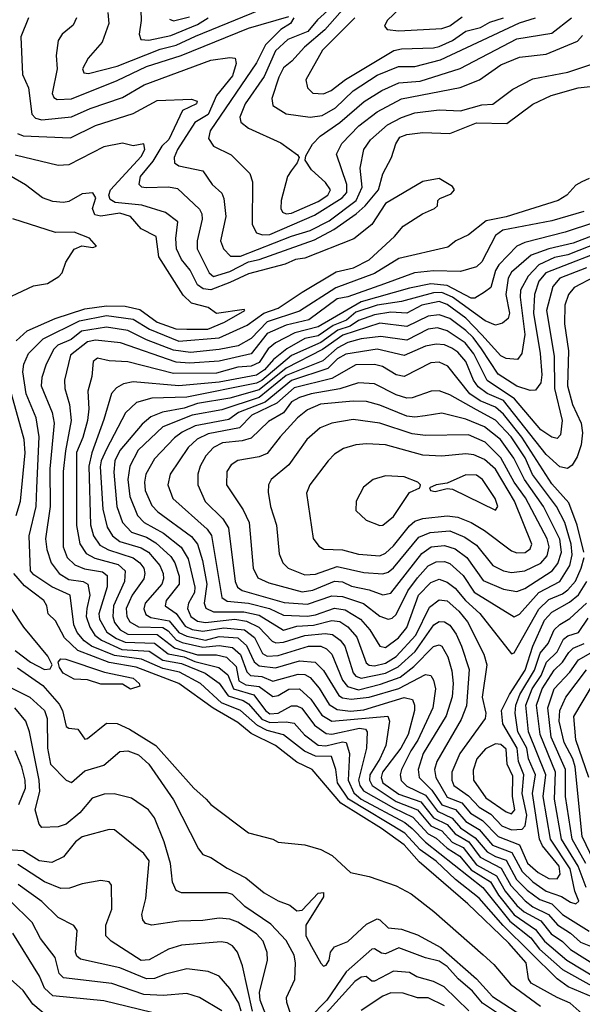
# Model space of a CAD drawing. Extents: x 1308313 to 1441400, y 959662 to 1036319.
# Tile 152 of 256: x 1321022 to 1323119, y 1005720 to 1009389. Entities that reach past the tile are written whole.
import ezdxf

# ---------------------------------------------------------------- set-up
doc = ezdxf.new("R2010")
doc.units = 0

msp = doc.modelspace()

# ---------------------------------------------------------------- linework, layer by layer
at = {"layer": '0CON10XD'}
for points in [[(1322536.2, 1009523.8), (1322391.2, 1009385), (1322382.2, 1009365), (1322392.1, 1009352.1), (1322435, 1009346.5), (1322595, 1009355.2), (1322625, 1009366.2), (1322671, 1009399)], [(1321350.8, 1009415), (1321354.1, 1009375), (1321328.9, 1009305), (1321276.8, 1009245), (1321256.2, 1009205), (1321261.1, 1009191.1), (1321278, 1009188), (1321385, 1009215.9), (1321545, 1009279.2), (1321605, 1009293.8), (1321677.1, 1009327.1), (1321975, 1009449.5)], [(1321472.6, 1009462.6), (1321474.7, 1009385), (1321466.9, 1009335), (1321474, 1009315), (1321502.8, 1009312.8), (1321585, 1009329.4), (1321685, 1009370.8), (1321725, 1009395.6)], [(1322195, 1009444.6), (1322132.4, 1009387.6), (1322096.5, 1009345), (1322021.1, 1009315), (1321975, 1009272.6), (1321932.8, 1009177.2), (1321862.6, 1009075), (1321842.8, 1009025), (1321846.9, 1009006.9), (1321874.4, 1008985), (1321995, 1008930), (1322057.5, 1008885), (1322063.3, 1008875), (1322056.2, 1008855), (1322033.3, 1008825), (1322020.4, 1008805), (1321997, 1008715), (1321995.7, 1008685.7), (1322001.5, 1008671.5), (1322015, 1008665.2), (1322035, 1008668.2), (1322135, 1008711), (1322171.1, 1008735), (1322181.1, 1008755), (1322162, 1008782), (1322109.5, 1008829.5), (1322086.2, 1008865), (1322088.3, 1008881.7), (1322113.3, 1008925), (1322142, 1008955), (1322215, 1009006), (1322306.1, 1009083.9), (1322371.6, 1009125), (1322435, 1009153), (1322515, 1009159.9), (1322663.5, 1009206.6), (1322875, 1009317.2), (1323005, 1009338.8), (1323079, 1009395)], [(1322233.8, 1009435), (1322159.4, 1009350.6), (1322083.5, 1009286.5), (1322036.4, 1009233.6), (1322005, 1009209.1), (1321987.6, 1009175), (1321962, 1009095), (1321965, 1009068.6), (1322015, 1009037.8), (1322105, 1009025.5), (1322148.9, 1009031.1), (1322199.4, 1009060.6), (1322265, 1009123.8), (1322355, 1009182.4), (1322434.4, 1009214.4), (1322495, 1009214.2), (1322590.9, 1009239.1), (1322885, 1009376.9), (1322945, 1009395.1)], [(1321054.7, 1009395), (1321025.8, 1009324.2), (1321032.9, 1009185), (1321055.3, 1009135.3), (1321067.2, 1009037.2), (1321081.4, 1009021.4), (1321105, 1009016.1), (1321215, 1009027.2), (1321285, 1009058.3), (1321405, 1009098.3), (1321485.4, 1009145.4), (1321735, 1009237.4), (1321805, 1009248), (1321825.7, 1009245.7), (1321829, 1009225), (1321815, 1009179.5), (1321755, 1009106.3), (1321725.1, 1009034.9), (1321674.8, 1009005), (1321610.2, 1008905), (1321597.9, 1008875), (1321599.2, 1008855), (1321615, 1008843.8), (1321705, 1008825.9), (1321739.2, 1008775), (1321775, 1008742.2), (1321782.7, 1008722.7), (1321790.5, 1008655), (1321770.5, 1008565), (1321782.2, 1008535), (1321807.3, 1008507.3), (1321845, 1008507.4), (1322035, 1008582.6), (1322105, 1008603.8), (1322175, 1008639.8), (1322276.2, 1008715), (1322298.4, 1008765), (1322291.6, 1008835), (1322304.2, 1008905), (1322329.5, 1008940.5), (1322393.4, 1008996.6), (1322445, 1009024.5), (1322495, 1009042.1), (1322585, 1009053.1), (1322665, 1009049.2), (1322745, 1009071.1), (1322785.6, 1009074.4), (1322860.1, 1009129.9), (1322935, 1009168), (1323065, 1009193.3), (1323162.2, 1009225)], [(1321233.1, 1009395), (1321221.4, 1009368.6), (1321180.5, 1009335), (1321165, 1009311.2), (1321158.5, 1009255), (1321162, 1009205), (1321143.5, 1009113.5), (1321148.8, 1009098.8), (1321161.7, 1009091.7), (1321215, 1009094.2), (1321385, 1009161.6), (1321495, 1009213.8), (1321624.4, 1009255.6), (1321875, 1009357.6), (1322025, 1009400.3)], [(1321580, 1009390), (1321595, 1009384.5), (1321655, 1009399)], [(1322044.4, 1009395), (1322032, 1009375), (1321995, 1009352.3), (1321938.3, 1009295), (1321905, 1009228.4), (1321731.9, 1008975), (1321725.9, 1008945.9), (1321745, 1008917.9), (1321810.5, 1008885), (1321880, 1008815), (1321889.4, 1008785), (1321889.1, 1008625), (1321904.5, 1008595), (1321926.5, 1008586.5), (1321955, 1008587.9), (1322120.5, 1008660.5), (1322224.5, 1008725), (1322241.4, 1008745), (1322241.1, 1008775), (1322202.3, 1008887.7), (1322222.7, 1008927.3), (1322286.5, 1008993.5), (1322354.9, 1009045.1), (1322445, 1009094), (1322664.1, 1009135.9), (1322735.4, 1009165), (1322815, 1009220.8), (1322885, 1009249.1), (1322985, 1009260.7), (1323101.2, 1009308.8), (1323120.5, 1009329.5)], [(1322271.4, 1009395), (1322150.5, 1009275), (1322088.5, 1009165), (1322094.4, 1009135), (1322115, 1009114.6), (1322155, 1009112), (1322182.5, 1009125), (1322236.2, 1009166.2), (1322416.4, 1009273.6), (1322445, 1009280.6), (1322565, 1009283.3), (1322585, 1009289), (1322635, 1009311), (1322685, 1009345.4), (1322740.2, 1009359.8), (1322775, 1009379.9), (1322825, 1009395.3)], [(1321014.2, 1008965), (1321035.5, 1008955.5), (1321211.3, 1008948.7), (1321305, 1008994.8), (1321445, 1009039.4), (1321535, 1009087.9), (1321662.3, 1009092.3), (1321682.9, 1009085), (1321681.1, 1009075), (1321629.3, 1009050.7), (1321578, 1008942), (1321552.4, 1008917.6), (1321518.5, 1008861.5), (1321471.5, 1008805), (1321465.9, 1008775.9), (1321476.2, 1008766.2), (1321493, 1008763), (1321576.4, 1008766.4), (1321610.2, 1008760.2), (1321692.3, 1008682.3), (1321700.9, 1008665), (1321701.7, 1008645), (1321683.3, 1008565), (1321683, 1008535), (1321728.4, 1008445), (1321745, 1008431.8), (1321805, 1008450), (1321875, 1008486.5), (1321915, 1008495.3), (1322121.3, 1008568.7), (1322193.1, 1008606.9), (1322276.2, 1008665), (1322310.2, 1008695), (1322359.3, 1008755), (1322375.2, 1008814.8), (1322408, 1008875), (1322423.8, 1008926.2), (1322439.4, 1008950.6), (1322465, 1008960.5), (1322525, 1008967.7), (1322625, 1008964.3), (1322725, 1009004), (1322838, 1009002), (1322935, 1009074.2), (1323003.7, 1009106.3), (1323104, 1009135), (1323215, 1009147.5)], [(1323160.3, 1005745), (1323066.2, 1005785), (1323025.1, 1005815.1), (1322824.2, 1006014.2), (1322735, 1006115.4), (1322646.1, 1006185), (1322575, 1006253.9), (1322515.4, 1006295.4), (1322458.1, 1006358.1), (1322247.6, 1006485), (1322207.2, 1006545), (1322200.1, 1006595), (1322184, 1006644), (1322124.9, 1006644.9), (1322083.1, 1006663.1), (1322005, 1006724.3), (1321945, 1006740.6), (1321908.5, 1006758.5), (1321845, 1006814.4), (1321774, 1006844), (1321696.4, 1006915), (1321617.7, 1006957.7), (1321555, 1006971), (1321476.5, 1007006.5), (1321375, 1007019.2), (1321289.3, 1007055), (1321261.8, 1007075), (1321236.6, 1007105), (1321223.6, 1007133.6), (1321209.8, 1007245), (1321142.2, 1007275), (1321075, 1007320), (1321062, 1007335), (1321057.6, 1007465), (1321083.6, 1007575), (1321085.6, 1007644.4), (1321094.3, 1007835), (1321083.8, 1007905), (1321045.5, 1007995), (1321033.2, 1008076.8), (1321037.4, 1008105), (1321055, 1008145.4), (1321109.9, 1008200.1), (1321245, 1008266.7), (1321345, 1008286.7), (1321445, 1008273.2), (1321506.2, 1008236.2), (1321615, 1008191.3), (1321765, 1008203), (1321869.9, 1008250.1), (1321932.2, 1008295), (1321985.6, 1008314.4), (1322075, 1008373.9), (1322201.1, 1008448.9), (1322266.2, 1008463.8), (1322325, 1008494.2), (1322418.7, 1008581.3), (1322451.1, 1008618.9), (1322524, 1008665), (1322568.6, 1008685), (1322580, 1008695), (1322581.2, 1008715), (1322587.5, 1008722.5), (1322630.7, 1008739.3), (1322642.5, 1008755), (1322635, 1008767.5), (1322585, 1008796.7), (1322525, 1008785.8), (1322385, 1008703.4), (1322334.8, 1008625.2), (1322268.1, 1008571.9), (1322085, 1008500.2), (1322050, 1008495), (1322012, 1008478), (1321875, 1008441.7), (1321805, 1008409), (1321735, 1008382.6), (1321706.3, 1008386.3), (1321685, 1008401.1), (1321657.2, 1008455), (1321625.2, 1008495), (1321606.5, 1008535), (1321603.9, 1008573.9), (1321611.9, 1008635), (1321565, 1008670.6), (1321477.8, 1008697.8), (1321377.6, 1008707.6), (1321358.8, 1008718.8), (1321353.9, 1008735), (1321360.8, 1008755), (1321475, 1008879.1), (1321488.4, 1008905), (1321485, 1008925.5), (1321445, 1008918.2), (1321405, 1008928), (1321335.3, 1008914.8), (1321205, 1008848.3), (1321165, 1008844.8), (1321005, 1008883.9)], [(1321008.3, 1008191.7), (1321050.4, 1008229.6), (1321154.2, 1008275.8), (1321265, 1008311.6), (1321345, 1008322.6), (1321415, 1008321.6), (1321469.4, 1008309.4), (1321535, 1008261.4), (1321603.7, 1008236.3), (1321644.5, 1008235.5), (1321723.3, 1008235), (1321785, 1008261.1), (1321861.2, 1008305), (1321858.8, 1008308.8), (1321755, 1008294.3), (1321725, 1008316.7), (1321662.7, 1008332.7), (1321631.8, 1008361.8), (1321540.2, 1008505), (1321530.7, 1008580.7), (1321475, 1008610), (1321435.2, 1008655), (1321395, 1008667.3), (1321325, 1008656.8), (1321301.5, 1008661.5), (1321293.4, 1008685), (1321305.5, 1008725.5), (1321295, 1008743.3), (1321255, 1008740.4), (1321205, 1008711.6), (1321185, 1008707.3), (1321145, 1008711.6), (1321107.1, 1008725), (1321043.4, 1008773.4), (1320935.6, 1008835.6)], [(1323145, 1008797.1), (1323118, 1008785), (1323095, 1008771.5), (1323062.1, 1008735), (1323029.5, 1008715), (1322835, 1008654.6), (1322760.3, 1008639.7), (1322695, 1008587.5), (1322648.1, 1008565), (1322618.5, 1008541.5), (1322435, 1008498.4), (1322345, 1008442.4), (1322200.6, 1008389.4), (1322065, 1008303.1), (1321945, 1008262.7), (1321885, 1008201.1), (1321835.9, 1008174.1), (1321765, 1008159.4), (1321659.1, 1008149.1), (1321595, 1008157.8), (1321495, 1008196.3), (1321425, 1008231.1), (1321345, 1008242.7), (1321252.1, 1008227.9), (1321213.5, 1008196.5), (1321163.9, 1008176.1), (1321148.6, 1008161.4), (1321120.3, 1008105), (1321104.5, 1008055), (1321101.7, 1008025), (1321143, 1007925), (1321150, 1007885), (1321134.6, 1007715), (1321135.4, 1007575), (1321118.6, 1007455), (1321122.6, 1007415), (1321139, 1007365), (1321169, 1007325), (1321205, 1007302.8), (1321258.1, 1007295), (1321275.7, 1007285), (1321283.6, 1007245), (1321272.3, 1007195), (1321270.2, 1007165), (1321283.7, 1007125), (1321302, 1007095), (1321327.1, 1007077.1), (1321402.2, 1007042.2), (1321505, 1007036.4), (1321555, 1007002.2), (1321625, 1006989.6), (1321713.4, 1006953.4), (1321765, 1006916.7), (1321799, 1006869), (1321855, 1006852), (1321875, 1006839.4), (1321925, 1006782.9), (1321955, 1006770.7), (1322015, 1006772.7), (1322045, 1006767.5), (1322083.7, 1006723.7), (1322135, 1006685.9), (1322162.9, 1006682.9), (1322225, 1006698), (1322238.6, 1006695), (1322251.2, 1006655), (1322246.4, 1006555), (1322267.5, 1006507.5), (1322294.9, 1006484.9), (1322458.1, 1006398.1), (1322484.9, 1006375), (1322534.5, 1006324.5), (1322748, 1006155), (1322849.4, 1006029.5), (1322927.6, 1005967.6), (1322960.1, 1005925), (1323045, 1005849.5), (1323155, 1005788.6)], [(1323125.5, 1008674.5), (1323005, 1008639.1), (1322822.8, 1008605), (1322796.2, 1008585), (1322745, 1008486.2), (1322725, 1008468.1), (1322665, 1008450.2), (1322565, 1008453.2), (1322494, 1008446), (1322382.2, 1008405), (1322245, 1008356.4), (1322205, 1008348.9), (1322100.2, 1008269.8), (1322015, 1008250.9), (1321945, 1008219.5), (1321885, 1008144.3), (1321765, 1008115.8), (1321655, 1008108.6), (1321605, 1008112.4), (1321398.1, 1008185), (1321304, 1008194), (1321275, 1008188.5), (1321210.8, 1008139.2), (1321188.9, 1008045), (1321189.8, 1008015), (1321207, 1007955), (1321214.2, 1007895.8), (1321192.8, 1007782.8)], [(1320929.8, 1008330.2), (1321073.4, 1008396.6), (1321125, 1008405.8), (1321167.6, 1008432.4), (1321180, 1008445), (1321194, 1008485), (1321225, 1008533.8), (1321253.7, 1008546.3), (1321295, 1008539.4), (1321308.8, 1008545), (1321282.5, 1008575), (1321225, 1008596.8), (1321155, 1008595.2), (1320996.2, 1008646.2)], [(1323165, 1008632.9), (1323055, 1008596.7), (1322905, 1008558.6), (1322875.6, 1008544.4), (1322808, 1008475), (1322795.8, 1008454.2), (1322778.8, 1008391.2), (1322755, 1008373.4)], [(1323159.1, 1008585), (1323085, 1008556.6), (1322995, 1008535.5), (1322928.5, 1008511.5), (1322855, 1008447.5), (1322843.1, 1008425), (1322833.8, 1008365), (1322847.5, 1008295), (1322843.1, 1008275), (1322821.5, 1008258.5), (1322795, 1008250.7), (1322757, 1008267), (1322635.1, 1008355.1), (1322595, 1008372.5), (1322565, 1008371.4), (1322445, 1008338.8), (1322355, 1008324.8), (1322275, 1008298.7), (1322240.7, 1008269.3), (1322191, 1008249), (1322135, 1008210.3), (1322085, 1008200.2), (1322017.4, 1008162.5), (1321967.7, 1008122.3), (1321935, 1008084.3), (1321905, 1008064.3), (1321765, 1008037.5), (1321615, 1008024.9), (1321445, 1008039.3), (1321408.6, 1008031.4), (1321382.7, 1008017.3), (1321364.6, 1007995.4), (1321335, 1007899.1), (1321290.4, 1007775), (1321279.6, 1007725), (1321286.3, 1007506.3), (1321297.6, 1007465), (1321321.2, 1007431.2), (1321353.6, 1007413.6), (1321445, 1007383.2), (1321470, 1007365), (1321484.1, 1007345), (1321488.9, 1007325), (1321484.1, 1007305), (1321441.4, 1007245), (1321419, 1007195), (1321421.5, 1007165), (1321432.2, 1007145), (1321465, 1007126.7), (1321555, 1007123.9), (1321575, 1007111.7), (1321605, 1007077.6), (1321627.6, 1007067.6), (1321705, 1007050.2), (1321765, 1007056.9), (1321815, 1007049.8), (1321845, 1007023.4), (1321868.5, 1006958.5), (1321882.7, 1006945), (1321925, 1006941.4), (1321965, 1006924.6), (1322060.2, 1006949.8), (1322085, 1006948.8), (1322105, 1006937.4), (1322137.7, 1006897.7), (1322175, 1006836.6), (1322205, 1006818.3), (1322255, 1006812.4), (1322305, 1006816.9), (1322455, 1006863.2), (1322485.9, 1006855.9), (1322493.8, 1006835), (1322493.2, 1006815), (1322470.3, 1006725), (1322442.2, 1006675), (1322373.9, 1006585), (1322369.6, 1006565), (1322376.1, 1006545), (1322435, 1006503.7), (1322517.3, 1006475), (1322565, 1006414.5), (1322615, 1006389.5), (1322645.3, 1006355.3), (1322696.5, 1006325), (1322738.5, 1006268.5), (1322816.9, 1006226.9), (1322852.6, 1006162.6), (1322906, 1006106), (1322935, 1006083.7), (1322993.6, 1006055), (1323026.4, 1006016.4), (1323075.1, 1005985.1), (1323112.3, 1005952.3), (1323175, 1005926.8)], [(1323182.1, 1008557.9), (1323065, 1008512.3), (1323015, 1008502.4), (1322956.9, 1008475), (1322916.9, 1008433.1), (1322889.4, 1008380.6), (1322887.6, 1008355), (1322904.9, 1008215.1), (1322893.6, 1008145), (1322877.5, 1008122.5), (1322835, 1008126.8), (1322815, 1008136.6), (1322745, 1008214.6), (1322685, 1008277), (1322615, 1008327.7), (1322585, 1008338.8), (1322521.2, 1008325), (1322465, 1008294.6), (1322405, 1008298.5), (1322345, 1008288.6), (1322285, 1008268.2), (1322253.6, 1008246.4), (1322207.9, 1008232.1), (1322145, 1008186.1), (1322035, 1008137), (1321925, 1008044.8), (1321905, 1008034.5), (1321645, 1007982.6), (1321515, 1007978.9), (1321457.6, 1007962.4), (1321416.4, 1007923.6), (1321345, 1007788.4), (1321325.5, 1007745), (1321322.3, 1007722.3), (1321332.1, 1007565), (1321347.8, 1007497.8), (1321368.4, 1007465), (1321394.7, 1007445), (1321475, 1007420.4), (1321501.5, 1007405), (1321544.8, 1007355), (1321556.9, 1007325), (1321558.4, 1007305), (1321551.2, 1007285), (1321489.4, 1007215), (1321484.2, 1007194.2), (1321492, 1007172), (1321511.4, 1007161.4), (1321579.3, 1007149.3), (1321615.5, 1007105.5), (1321645, 1007091.3), (1321715, 1007077), (1321765, 1007090.7), (1321835.2, 1007085.2), (1321866.8, 1007056.8), (1321895.6, 1006995.6), (1321915, 1006981.4), (1321975, 1006973.4), (1322065, 1006999.9), (1322123.6, 1006995), (1322155, 1006963.8), (1322211, 1006871), (1322225, 1006861.9), (1322257.6, 1006857.6), (1322325, 1006864.3), (1322435, 1006896.4), (1322535, 1006949.5), (1322555, 1006945.3), (1322565, 1006928.1), (1322571.9, 1006895), (1322561.7, 1006825), (1322506, 1006704), (1322479.4, 1006665), (1322445.8, 1006595), (1322440.6, 1006575), (1322444.4, 1006554.4), (1322465, 1006533.2), (1322535, 1006499.6), (1322579.2, 1006439.2), (1322634.1, 1006414.1), (1322665, 1006377.7), (1322719.9, 1006339.9), (1322765, 1006288.2), (1322795, 1006270.7), (1322835, 1006257.8), (1322874.3, 1006185), (1322914.1, 1006145), (1322961, 1006111), (1323005.2, 1006095), (1323045, 1006054.6), (1323075.8, 1006035.8), (1323145, 1005992.6)], [(1323245, 1008547.4), (1322982.9, 1008445), (1322957.7, 1008415), (1322940.4, 1008365), (1322937.8, 1008295), (1322962, 1008145), (1322968.2, 1008065), (1322964.5, 1008035.5), (1322945, 1008007.7), (1322925, 1008007.4), (1322875, 1008023), (1322805, 1008067.4), (1322742.9, 1008162.9), (1322712.8, 1008205), (1322685, 1008230.7), (1322625, 1008274.9), (1322585, 1008288.5), (1322545, 1008284), (1322465, 1008246), (1322365, 1008258), (1322226.5, 1008213.5), (1322150.2, 1008159.8), (1322015, 1008090.5), (1321915, 1008009.6), (1321805, 1007978.6), (1321685, 1007959), (1321635, 1007940.7), (1321554, 1007926), (1321511.2, 1007908.8), (1321478.5, 1007881.5), (1321395, 1007783.8), (1321376.3, 1007745), (1321373.2, 1007703.2), (1321384.1, 1007575), (1321405.5, 1007515), (1321438.9, 1007478.9), (1321495, 1007461), (1321529.1, 1007439.1), (1321585, 1007388.1), (1321600.3, 1007365), (1321616.8, 1007315), (1321616.5, 1007285), (1321568.5, 1007225), (1321564.4, 1007205), (1321605, 1007175.8), (1321639.2, 1007129.2), (1321665, 1007116.8), (1321705, 1007109.8), (1321783.1, 1007123.1), (1321860.3, 1007115), (1321896.7, 1007086.7), (1321927.5, 1007027.5), (1321945, 1007016.8), (1321985, 1007019.6), (1322098.1, 1007055), (1322145, 1007054.6), (1322165.1, 1007045.1), (1322185, 1007024.2), (1322225, 1006927.3), (1322243.9, 1006903.9), (1322285, 1006892.3), (1322367.2, 1006912.8), (1322440.5, 1006939.5), (1322491.5, 1006978.5), (1322565, 1007053.1), (1322585, 1007059.8), (1322595.3, 1007055), (1322618.3, 1007015), (1322633.2, 1006963.2), (1322637.8, 1006915), (1322634, 1006866), (1322612.1, 1006795), (1322526.1, 1006655), (1322507.3, 1006595), (1322510.7, 1006565), (1322558.2, 1006518.2), (1322595, 1006463), (1322646.5, 1006446.5), (1322685, 1006401.2), (1322735, 1006371), (1322785, 1006312.8), (1322856, 1006286), (1322894.5, 1006214.5), (1322935, 1006176.4), (1322985, 1006142), (1323042.2, 1006122.2), (1323075, 1006100.2), (1323095, 1006094.3)], [(1323135, 1008463.6), (1323034.8, 1008425), (1323009.1, 1008395), (1322986, 1008305), (1323014.3, 1008135), (1323015.1, 1008015), (1323044.7, 1007895.3), (1323037.9, 1007842.1), (1323025, 1007828.2), (1323005, 1007833.5), (1322965, 1007860.8), (1322866, 1007976), (1322765, 1008044), (1322715, 1008143.8), (1322683, 1008185), (1322615, 1008229), (1322579, 1008241), (1322545, 1008235.1), (1322465, 1008194), (1322367.9, 1008207.9), (1322295, 1008200), (1322245, 1008186.5), (1322205.1, 1008164.9), (1322152, 1008118), (1322015, 1008062.9), (1321915, 1007980.4), (1321775, 1007935.3), (1321665, 1007914.9), (1321555, 1007871.8), (1321464, 1007785), (1321432.5, 1007725), (1321425.4, 1007675), (1321432.3, 1007612.3), (1321460.8, 1007540.8), (1321485.5, 1007515.5), (1321558.3, 1007475), (1321623.8, 1007423.8), (1321649.7, 1007379.7), (1321675.4, 1007274.6), (1321673.1, 1007255), (1321651.2, 1007215), (1321647.7, 1007195), (1321660, 1007165), (1321685, 1007148.1), (1321715, 1007143.3), (1321824.5, 1007154.5), (1321867.5, 1007147.5), (1321913.9, 1007125), (1321962.8, 1007072.8), (1321976.4, 1007066.4), (1322005, 1007069.1), (1322085, 1007094.3), (1322161.2, 1007101.2), (1322188.1, 1007098.1), (1322217, 1007077), (1322234.5, 1007055), (1322265.1, 1006955.1), (1322275, 1006942.3), (1322295, 1006935.1), (1322385, 1006953.8), (1322432.5, 1006977.5), (1322496.5, 1007035), (1322566.2, 1007133.8), (1322585, 1007145.9), (1322605.8, 1007145.8), (1322625, 1007132.4), (1322648.9, 1007098.9), (1322669.2, 1007055), (1322697.8, 1006967.8), (1322687.4, 1006832.6), (1322668.2, 1006781.8), (1322577.2, 1006625), (1322568.7, 1006595), (1322573.7, 1006565), (1322615, 1006491.7), (1322670.7, 1006470.7), (1322702, 1006432), (1322747.1, 1006405), (1322805, 1006345.1), (1322884.6, 1006314.6), (1322915, 1006246.6), (1322955, 1006210.8), (1322995, 1006189), (1323025, 1006187.8)], [(1323165, 1008430.8), (1323089.4, 1008390.6), (1323067.6, 1008365), (1323054.5, 1008324.5), (1323052.9, 1008255), (1323067.8, 1008155), (1323063.8, 1008025), (1323082.3, 1007955), (1323115.2, 1007885), (1323119.4, 1007849.4), (1323115.1, 1007804.9), (1323100, 1007760), (1323080.8, 1007729.2), (1323063.8, 1007716.2), (1323035, 1007723.1), (1322985, 1007769), (1322825, 1007969.7), (1322765, 1007995.3), (1322730.7, 1008020.7), (1322713.9, 1008045), (1322685.2, 1008115.2), (1322655, 1008149.5), (1322632.8, 1008165), (1322605, 1008177), (1322575, 1008180.1), (1322535, 1008172.3), (1322455, 1008137.3), (1322355, 1008161.3), (1322238, 1008142), (1322207.1, 1008125), (1322171.2, 1008088.8), (1322035, 1008044), (1321936.4, 1007963.6), (1321837.9, 1007925), (1321801.1, 1007898.9), (1321676.2, 1007875), (1321627.8, 1007852.2), (1321598.8, 1007831.2), (1321525, 1007752.1), (1321492, 1007695), (1321487, 1007665), (1321490.2, 1007635), (1321515, 1007578.8), (1321536.9, 1007555), (1321662.5, 1007462.5), (1321684.7, 1007434.7), (1321703.5, 1007373.5), (1321720.1, 1007285), (1321709.4, 1007215), (1321715.6, 1007195.6), (1321745, 1007182.7), (1321857.4, 1007182.6), (1321915, 1007169.6), (1322005, 1007113.6), (1322055, 1007129.1), (1322117.6, 1007132.4), (1322185, 1007149.8), (1322215, 1007146.7), (1322245, 1007126.6), (1322278.1, 1007088.1), (1322313, 1006993), (1322325, 1006984.3), (1322345, 1006981.8), (1322385, 1006991.6), (1322425, 1007016.1), (1322499.2, 1007095), (1322550.1, 1007199.9), (1322585, 1007227.3), (1322615, 1007223.3), (1322659.5, 1007185), (1322690.8, 1007145), (1322752.4, 1007025), (1322763.1, 1006985), (1322745.7, 1006865), (1322759.3, 1006805), (1322757.5, 1006785), (1322663, 1006655), (1322632.3, 1006585), (1322633.1, 1006555), (1322640.5, 1006535), (1322695, 1006497.1), (1322734.8, 1006454.8), (1322778, 1006428), (1322818.8, 1006385), (1322855, 1006370.7)], [(1322755, 1008373.4), (1322719.1, 1008350.9), (1322705, 1008350.6), (1322615, 1008398.7), (1322555, 1008405.1), (1322475, 1008388.7), (1322295, 1008337.7), (1322135, 1008244.9), (1322047.8, 1008222.2), (1321975.3, 1008184.7), (1321947.8, 1008162.2), (1321915, 1008111.5), (1321885, 1008097.6), (1321835, 1008094.4), (1321755, 1008071.6), (1321595, 1008070.9), (1321425, 1008114.3), (1321355, 1008117.6), (1321312.5, 1008127.5), (1321295.9, 1008115), (1321290.7, 1008059.3), (1321276, 1008005), (1321279.2, 1007939.2), (1321274.3, 1007895), (1321257.5, 1007832.5), (1321233.8, 1007776.2), (1321233.5, 1007503.5), (1321246.1, 1007436.1), (1321269.4, 1007399.4), (1321302, 1007382), (1321389.4, 1007359.4), (1321414.8, 1007335), (1321412.8, 1007295), (1321371.5, 1007205), (1321368.8, 1007165), (1321375, 1007143.3), (1321396.4, 1007115), (1321425, 1007099.6), (1321535, 1007097.9), (1321598.9, 1007048.9), (1321685, 1007022.6), (1321755, 1007022.8), (1321793.3, 1007013.3), (1321828.6, 1006978.6), (1321838.6, 1006925), (1321865, 1006911), (1321914.5, 1006904.5), (1321965, 1006867.5), (1321985, 1006871.3), (1322025, 1006894.9), (1322065, 1006895.2), (1322107.2, 1006857.3), (1322147.7, 1006797.7), (1322185, 1006775.6), (1322394.2, 1006794.2), (1322400.3, 1006775), (1322387, 1006685), (1322364.3, 1006635), (1322326.8, 1006575), (1322326.5, 1006555), (1322336.4, 1006535), (1322425, 1006476.2), (1322504.9, 1006445), (1322554.7, 1006384.7), (1322595.9, 1006365.9), (1322634, 1006324), (1322675.6, 1006305), (1322725, 1006239.5), (1322798.9, 1006198.9), (1322831.8, 1006141.8), (1322875, 1006087.8), (1322902.8, 1006065), (1322965, 1006031.6), (1323003.1, 1005983.1), (1323045, 1005954.1), (1323075, 1005924.4), (1323191.7, 1005851.7)], [(1323125.1, 1007405), (1323099.5, 1007505), (1323069.1, 1007589.1), (1323005, 1007659.1), (1322893.6, 1007833.6), (1322825, 1007918.9), (1322795, 1007944.4), (1322738.6, 1007968.6), (1322700.5, 1007995), (1322617.7, 1008097.7), (1322585, 1008112.2), (1322555, 1008110), (1322455, 1008059.8), (1322425, 1008066), (1322374, 1008096), (1322344.5, 1008104.5), (1322275, 1008102.6), (1322185, 1008051.6), (1322045, 1008016.6), (1321980.2, 1007959.8), (1321887.2, 1007915), (1321841.5, 1007868.5), (1321724.3, 1007845.7), (1321684, 1007826), (1321650, 1007795), (1321582.5, 1007695), (1321573.6, 1007655), (1321592.6, 1007605), (1321720.7, 1007490.7), (1321736.6, 1007466.6), (1321775.4, 1007235.4), (1321795, 1007222.8), (1321874.8, 1007214.8), (1321953.7, 1007195), (1322005, 1007170.2), (1322095, 1007166.5), (1322125, 1007171.1), (1322195, 1007196), (1322235, 1007189.4), (1322292.7, 1007155), (1322326.7, 1007115), (1322364.5, 1007054.5), (1322385, 1007049.5), (1322434.4, 1007085), (1322465, 1007123.8), (1322508, 1007245), (1322555, 1007292), (1322585, 1007303.7), (1322615, 1007293), (1322645, 1007270.2), (1322683.4, 1007225), (1322736.6, 1007176.6), (1322855, 1007026.2)], [(1322395, 1007154.7), (1322410.8, 1007159.2), (1322425, 1007172.8), (1322468.9, 1007261.1), (1322505, 1007308.5), (1322545, 1007353.4), (1322575, 1007368.8), (1322605, 1007370.3), (1322625, 1007362.1), (1322675, 1007317.5), (1322715.5, 1007255.5), (1322865, 1007163.6), (1322885, 1007173.2), (1322957, 1007255), (1323035, 1007295.2), (1323072.7, 1007355), (1323081.8, 1007395), (1323077.9, 1007435), (1323053.7, 1007515), (1323022.9, 1007575), (1322934, 1007694), (1322906.1, 1007756.1), (1322853.4, 1007835), (1322795, 1007896.4), (1322725, 1007934.7), (1322625, 1007990.6), (1322585, 1008006.2), (1322555.2, 1008004.8), (1322485, 1007979.6), (1322465, 1007978.5), (1322425, 1007990.5), (1322345, 1008032.3), (1322285, 1008035.9), (1322215, 1008013.3), (1322108.5, 1007995), (1322065, 1007981.2), (1322035, 1007964.5), (1322005, 1007924.2), (1321948.8, 1007891.2), (1321885, 1007829), (1321851, 1007819), (1321778.4, 1007811.6), (1321745, 1007795.2), (1321716.3, 1007763.7), (1321695.2, 1007725), (1321685.8, 1007695), (1321685.8, 1007655), (1321713.9, 1007593.9), (1321779, 1007529), (1321800.6, 1007495), (1321825.1, 1007295.1), (1321834, 1007274), (1321851.8, 1007261.8), (1322007.7, 1007217.7), (1322095, 1007210.5), (1322185, 1007242), (1322225, 1007239.1), (1322303.1, 1007213.1), (1322365, 1007166.6), (1322395, 1007154.7)], [(1321009.1, 1007540.9), (1321025.5, 1007595), (1321042.3, 1007775), (1321038.1, 1007825), (1320991.4, 1007995)], [(1322375, 1007245.2), (1322405, 1007252.6), (1322520.7, 1007399.3), (1322555.8, 1007424.2), (1322605, 1007429), (1322645, 1007417.7), (1322689, 1007385), (1322749.3, 1007299.3), (1322825, 1007267.1), (1322875, 1007258.8), (1322905, 1007269.3), (1323007, 1007335), (1323027.5, 1007362.5), (1323041.3, 1007405), (1323035, 1007453.6), (1322975.1, 1007575.1), (1322903.6, 1007675), (1322863.5, 1007755), (1322813.9, 1007823.9), (1322755, 1007872.2), (1322685, 1007900), (1322595, 1007922.3), (1322533, 1007913), (1322495, 1007907.9), (1322465, 1007911.3), (1322365, 1007952.8), (1322315, 1007966.2), (1322265, 1007967.9), (1322143.8, 1007956.2), (1322095, 1007934.8), (1322057.1, 1007905), (1321992.6, 1007835), (1321945, 1007772.4), (1321915, 1007760.2), (1321835, 1007746.8), (1321810.1, 1007729.9), (1321794.3, 1007705.7), (1321792.8, 1007655), (1321855, 1007562.5), (1321877, 1007515), (1321892.5, 1007345), (1321909.3, 1007309.3), (1321950.2, 1007290.2), (1322075, 1007257.4), (1322115, 1007263.5), (1322195, 1007296.9), (1322225, 1007294.2), (1322258.3, 1007278.3), (1322325, 1007264.8), (1322375, 1007245.2)], [(1322085, 1007320.4), (1322125, 1007323.3), (1322205, 1007351.3), (1322305, 1007329), (1322375, 1007324.1), (1322395, 1007330.7), (1322415, 1007346.7), (1322509.5, 1007460.5), (1322552.4, 1007477.6), (1322625, 1007483.7), (1322680.8, 1007460.8), (1322725, 1007430.6), (1322785.3, 1007355), (1322824.9, 1007334.9), (1322855, 1007328.6), (1322905, 1007334.8), (1322965, 1007364.3), (1322988.5, 1007391.5), (1322995.7, 1007425), (1322987.6, 1007455), (1322907.6, 1007607.6), (1322865.6, 1007665.6), (1322815, 1007756.6), (1322757.7, 1007815), (1322695, 1007841.7), (1322535, 1007839.7), (1322485, 1007846.1), (1322365, 1007885.2), (1322265, 1007898.8), (1322185, 1007885.6), (1322142.2, 1007867.8), (1322091.8, 1007825), (1322025, 1007730.7), (1321958.8, 1007675), (1321949.6, 1007655), (1321947.9, 1007627.9), (1321957.1, 1007575), (1321978.8, 1007505), (1321988.9, 1007398.9), (1322003.3, 1007365), (1322022.9, 1007345), (1322085, 1007320.4)], [(1322365, 1007391.5), (1322385, 1007401), (1322415, 1007428), (1322475, 1007503.1), (1322495, 1007520), (1322525, 1007530.3), (1322615, 1007540.3), (1322655, 1007535.5), (1322705.3, 1007515), (1322755.1, 1007485.1), (1322855, 1007409.5), (1322875, 1007402.4), (1322905.9, 1007404.1), (1322925, 1007417.3), (1322930.7, 1007435), (1322866.9, 1007595), (1322795, 1007713.8), (1322755, 1007749.7), (1322715, 1007767.7), (1322685, 1007771), (1322595, 1007762.9), (1322525, 1007766.7), (1322385, 1007804.3), (1322315, 1007808.2), (1322275, 1007804.1), (1322229.6, 1007790.4), (1322195, 1007770), (1322172.1, 1007745), (1322103.6, 1007655), (1322090.9, 1007625), (1322115.4, 1007455.4), (1322136.7, 1007426.7), (1322156, 1007416), (1322225, 1007413.5), (1322285, 1007397.1), (1322365, 1007391.5)], [(1321192.8, 1007782.8), (1321184.6, 1007705), (1321183.5, 1007425), (1321199, 1007385), (1321227.3, 1007357.3), (1321263, 1007343), (1321331, 1007331), (1321348, 1007318), (1321348.1, 1007275), (1321316.8, 1007175), (1321319.9, 1007155), (1321346.7, 1007106.7), (1321382.5, 1007082.5), (1321415, 1007069.9), (1321525, 1007066.1), (1321575, 1007026), (1321634.7, 1007014.7), (1321675, 1006997.1), (1321764.7, 1006974.7), (1321797.8, 1006947.8), (1321819.5, 1006895), (1321895, 1006872.6), (1321938.2, 1006815), (1321955, 1006802.9), (1321985.3, 1006804.7), (1322035, 1006832.6), (1322055, 1006832.5), (1322073.8, 1006823.8), (1322120.7, 1006760.7), (1322165, 1006728.6), (1322185, 1006727.1), (1322288.4, 1006748.4), (1322311.2, 1006745), (1322316.7, 1006735), (1322314.8, 1006674.8), (1322284.7, 1006555), (1322289.3, 1006535), (1322303.5, 1006515), (1322415, 1006451.8), (1322487.9, 1006417.9), (1322545, 1006355.1), (1322575, 1006339.7), (1322615, 1006301.5), (1322662.6, 1006272.6), (1322705, 1006220.7), (1322776.4, 1006176.4), (1322806.6, 1006126.6), (1322865, 1006053.5), (1322945, 1005999.3), (1322977.9, 1005955), (1323061.9, 1005885), (1323175, 1005815.8)], [(1322365, 1007504.5), (1322375, 1007505.6), (1322415, 1007538.2), (1322475, 1007626.7), (1322513.8, 1007645), (1322516.2, 1007655), (1322505.8, 1007665), (1322455.3, 1007685.3), (1322385, 1007689.2), (1322340, 1007675), (1322303.3, 1007646.7), (1322275.7, 1007595), (1322275, 1007560), (1322313.4, 1007523.4), (1322365, 1007504.5)], [(1322795, 1007561.1), (1322804.4, 1007575), (1322794.6, 1007605), (1322746.9, 1007675), (1322725, 1007691.6), (1322685, 1007692.6), (1322615, 1007661.2), (1322574.5, 1007655.5), (1322550, 1007645), (1322553.3, 1007635), (1322570.3, 1007630.3), (1322615, 1007642.5), (1322635, 1007638.9), (1322795, 1007561.1)], [(1322855, 1007026.2), (1322865, 1007030), (1322957.5, 1007192.5), (1322995, 1007228.6), (1323045, 1007249.3), (1323065.6, 1007264.4), (1323093.9, 1007296.1), (1323115, 1007344.7), (1323126.5, 1007385)], [(1323119.2, 1005685), (1323074.5, 1005725), (1323025, 1005745.2), (1322928.4, 1005798.4), (1322919.2, 1005815), (1322909.3, 1005875), (1322845, 1005947.4), (1322692.5, 1006095), (1322511.6, 1006251.6), (1322455, 1006314.3), (1322370.7, 1006375), (1322219.4, 1006469.4), (1322112.7, 1006595), (1322055, 1006622.5), (1321975, 1006684.8), (1321885, 1006729.4), (1321835, 1006769.6), (1321743, 1006823), (1321615, 1006915.6), (1321456.5, 1006976.5), (1321355, 1006993.6), (1321238.6, 1007038.6), (1321188.6, 1007085), (1321155, 1007148.9), (1321128.6, 1007175), (1321123.4, 1007205), (1321111.9, 1007225), (1321039.3, 1007279.3), (1321000.5, 1007325)], [(1322855, 1006370.7), (1322895, 1006372.2), (1322906.2, 1006385), (1322912.2, 1006425), (1322894.4, 1006505), (1322901.1, 1006575), (1322881.1, 1006625), (1322875.9, 1006675), (1322822.4, 1006765), (1322817.7, 1006815), (1322847.3, 1006875), (1322906.3, 1006965), (1322934.6, 1007055), (1322978.8, 1007151.2), (1323005, 1007181.3), (1323071, 1007219), (1323105, 1007246.2), (1323136.1, 1007295)], [(1323025, 1006187.8), (1323036.2, 1006205), (1323032.4, 1006235), (1322970.7, 1006310.7), (1322959.1, 1006335), (1322933.3, 1006505), (1322944.1, 1006575), (1322919.2, 1006635), (1322912.2, 1006675), (1322878.6, 1006735), (1322868.7, 1006805), (1322871, 1006835), (1322886.9, 1006875), (1322941.5, 1006965), (1322961.6, 1007028.4), (1322991.8, 1007065), (1323013.8, 1007115), (1323035, 1007135.4), (1323072.9, 1007157.1), (1323135.2, 1007215)], [(1321005, 1007038.7), (1321061.8, 1006995), (1321115, 1006967.7), (1321135, 1006970), (1321142.7, 1006985), (1321127, 1007017), (1321037.3, 1007125), (1320989.1, 1007199.1)], [(1323095, 1006094.3), (1323106.8, 1006105), (1323091.1, 1006141.1), (1323074.5, 1006225), (1323001.1, 1006335), (1322973.7, 1006495), (1322983, 1006575), (1322918.4, 1006735), (1322909.1, 1006835), (1322931.9, 1006895), (1322965.6, 1006945), (1322985.5, 1006994.5), (1323025, 1007033.3), (1323049.1, 1007080.9), (1323065, 1007093.1), (1323105.1, 1007104.9), (1323141.3, 1007158.7)], [(1323133.8, 1006155), (1323104.3, 1006235), (1323041.1, 1006335), (1323015.3, 1006485), (1323019.6, 1006585), (1322961.8, 1006725), (1322948.4, 1006835), (1322969.1, 1006895), (1323014.5, 1006965.5), (1323045.7, 1006994.3), (1323068.6, 1007031.4), (1323085, 1007047.1), (1323126.1, 1007063.9)], [(1323132.1, 1006245), (1323080.8, 1006335), (1323056.8, 1006495), (1323056.8, 1006595), (1323003.7, 1006715), (1322990.9, 1006825), (1323014.4, 1006895), (1323072.1, 1006957.9), (1323105, 1007003.4), (1323150.4, 1007029.6)], [(1321435, 1006894), (1321405, 1006912.5), (1321325, 1006912.9), (1321275, 1006929.4), (1321225, 1006931.2), (1321184.5, 1006954.5), (1321170.3, 1006975), (1321165.4, 1006995), (1321175, 1007006.8), (1321193.7, 1007006.3), (1321338.2, 1006958.2), (1321445, 1006935.2), (1321467.8, 1006915), (1321470, 1006905), (1321435, 1006894)], [(1321013.2, 1006973.2), (1321108.2, 1006908.2), (1321168.9, 1006838.9), (1321181.6, 1006815), (1321195.3, 1006755.3), (1321205, 1006748.8), (1321239.2, 1006745), (1321265, 1006707.8), (1321275, 1006710), (1321345, 1006768), (1321385, 1006766), (1321431.2, 1006745), (1321529, 1006685), (1321671.2, 1006525), (1321717.5, 1006485), (1321735, 1006464.4), (1321875, 1006359.6), (1321965, 1006335.3), (1321985, 1006324), (1322085, 1006313.8), (1322145, 1006297.2), (1322186.4, 1006275), (1322255, 1006211.1), (1322325, 1006196.7), (1322425, 1006161.1), (1322481.3, 1006131.3), (1322566.3, 1006066.3), (1322749.6, 1005905), (1322788.8, 1005868.8), (1322851.9, 1005795), (1322963.8, 1005713.8)], [(1323191.1, 1006195), (1323119.1, 1006345), (1323092.6, 1006605), (1323083.4, 1006635), (1323051.3, 1006695), (1323033.2, 1006775), (1323035.4, 1006815), (1323057.5, 1006865), (1323135, 1006965.8)], [(1320955, 1006916.8), (1321059.3, 1006865), (1321113.8, 1006815), (1321124, 1006785), (1321125.1, 1006675.1), (1321136.8, 1006615), (1321195, 1006555.4), (1321215, 1006546.2), (1321265, 1006589.6), (1321335, 1006610.8), (1321395, 1006661.8), (1321425, 1006664.1), (1321465, 1006649.2), (1321503.2, 1006615), (1321595, 1006482.1), (1321689, 1006299), (1321705, 1006278.8), (1321735, 1006267.7), (1321795, 1006227.5), (1321865, 1006192), (1321933.3, 1006135), (1321985, 1006105.4), (1322029.1, 1006089.1), (1322055, 1006068.5), (1322075, 1006070.6), (1322135, 1006134), (1322155, 1006136.2), (1322155, 1006121.2), (1322089.2, 1006015), (1322088.1, 1005975), (1322109.5, 1005935), (1322145, 1005872.9), (1322155, 1005862.5), (1322165, 1005865.8), (1322175.4, 1005885), (1322180.5, 1005915), (1322195, 1005934.2), (1322245, 1005954.4), (1322315, 1006018.8), (1322355, 1006038.2), (1322365, 1006035.4), (1322395, 1006004.8), (1322445, 1005999.8), (1322505, 1005979.2), (1322592, 1005932), (1322725, 1005814.9), (1322785, 1005749.7), (1322915.1, 1005665.1)], [(1323143.7, 1006565), (1323094.9, 1006705), (1323087, 1006793), (1323161.3, 1006915)], [(1322017.4, 1005727.4), (1322017.1, 1005745), (1322047.9, 1005812.1), (1322050.6, 1005875), (1322045, 1005902.9), (1322015, 1005957.5), (1321958.3, 1006018.3), (1321861.6, 1006085), (1321815, 1006128.9), (1321795, 1006135.2), (1321625, 1006135.4), (1321605, 1006144.4), (1321591.8, 1006175), (1321584.3, 1006245), (1321560.5, 1006325), (1321524.7, 1006415), (1321502.7, 1006445), (1321438.5, 1006488.5), (1321374.2, 1006504.2), (1321337.1, 1006502.9), (1321291.7, 1006488.3), (1321246.2, 1006433.8), (1321195, 1006391.1), (1321165, 1006381.6), (1321105, 1006378.9), (1321095, 1006391.2), (1321079.6, 1006445), (1321096.5, 1006513.5), (1321094.7, 1006554.7), (1321059, 1006735), (1321044.9, 1006774.9), (1321004.4, 1006825)], [(1321019, 1006465), (1321043.6, 1006525), (1321042.7, 1006555), (1321030.4, 1006605), (1321005.5, 1006665)], [(1322855, 1006429.8), (1322867.1, 1006445), (1322858.7, 1006495), (1322859.8, 1006569.8), (1322839.3, 1006615), (1322835, 1006670.3), (1322815, 1006687.9), (1322795, 1006690.5), (1322758.4, 1006671.6), (1322726, 1006635), (1322712.8, 1006592.7), (1322713.4, 1006555), (1322759, 1006489), (1322835, 1006437), (1322855, 1006429.8)], [(1321942.3, 1005675), (1321918.4, 1005735), (1321915.4, 1005764.6), (1321945.2, 1005885), (1321945, 1005913.3), (1321929.3, 1005955), (1321905, 1005982.9), (1321835.6, 1006025.6), (1321805, 1006037.5), (1321765, 1006041.5), (1321705, 1006031.9), (1321615, 1006029.5), (1321515, 1006014.7), (1321491.3, 1006021.3), (1321481.2, 1006035), (1321477.8, 1006055), (1321492.5, 1006115), (1321504.2, 1006255), (1321485, 1006281.6), (1321375, 1006370), (1321355, 1006371.2), (1321255, 1006344.7), (1321230.4, 1006325), (1321185, 1006269.1), (1321141.9, 1006248.1), (1321095, 1006254.5), (1321035, 1006292), (1320975.5, 1006295.5)], [(1321889.9, 1005695), (1321853, 1005863), (1321834, 1005915), (1321815, 1005938.5), (1321795, 1005949.7), (1321772.9, 1005952.9), (1321625, 1005941.1), (1321576.5, 1005925), (1321505, 1005886), (1321475, 1005883.4), (1321363.5, 1005955), (1321342.5, 1005975), (1321342.6, 1006015), (1321365.4, 1006075), (1321363.9, 1006163.9), (1321355, 1006176), (1321325, 1006182), (1321255, 1006168.7), (1321207.6, 1006152.4), (1321175, 1006151.5), (1321115, 1006175.9), (1321015, 1006240.7)], [(1321848.1, 1005695), (1321838.9, 1005725), (1321805, 1005779.3), (1321765, 1005824.6), (1321725, 1005841.8), (1321645, 1005852.3), (1321565, 1005832.4), (1321525, 1005815.9), (1321495, 1005814.5), (1321395.5, 1005855.5), (1321248.7, 1005888.7), (1321235, 1005900), (1321229.8, 1005915), (1321235.9, 1005995), (1321224.2, 1006014.2), (1321165, 1006043.2), (1321105, 1006103.2), (1321016.1, 1006166.1)], [(1321775, 1005696.2), (1321691.9, 1005745), (1321645, 1005760), (1321557.2, 1005752.8), (1321485, 1005756.3), (1321365, 1005797.9), (1321185, 1005818.5), (1321168.7, 1005835), (1321154.3, 1005895), (1321098.9, 1005965), (1321068.6, 1006025), (1320985, 1006106.5)], [(1321555, 1005679.8), (1321335, 1005732.8), (1321145, 1005751.5), (1321115, 1005780.7), (1321095.4, 1005825.4), (1320995.8, 1005985)], [(1322807.2, 1005685), (1322747.3, 1005725), (1322709.7, 1005769.7), (1322657, 1005815), (1322615, 1005861.3), (1322585, 1005881.1), (1322535, 1005892.9), (1322435, 1005930.2), (1322385, 1005908.1), (1322370.3, 1005910.3), (1322345, 1005927.3), (1322335, 1005925.3), (1322238.7, 1005841.3), (1322166.7, 1005735), (1322101, 1005669)], [(1321125, 1005674.3), (1321071.1, 1005721.1), (1321035, 1005771.9), (1320986.9, 1005815)], [(1322696.4, 1005696.4), (1322604.7, 1005785), (1322565, 1005804.9), (1322502.8, 1005822.8), (1322475, 1005838.8), (1322415, 1005843.7), (1322345, 1005805.8), (1322335, 1005806), (1322313.6, 1005823.6), (1322295, 1005821.7), (1322271.6, 1005805), (1322153.4, 1005675)], [(1322605, 1005714), (1322545, 1005744), (1322505, 1005744.8), (1322451.7, 1005761.7), (1322405, 1005762.4), (1322375, 1005751), (1322295, 1005696.6)], [(1322037.6, 1005667.6), (1322017.4, 1005727.4)]]:
    msp.add_lwpolyline(points, dxfattribs=at)

doc.saveas('drawing.dxf')
